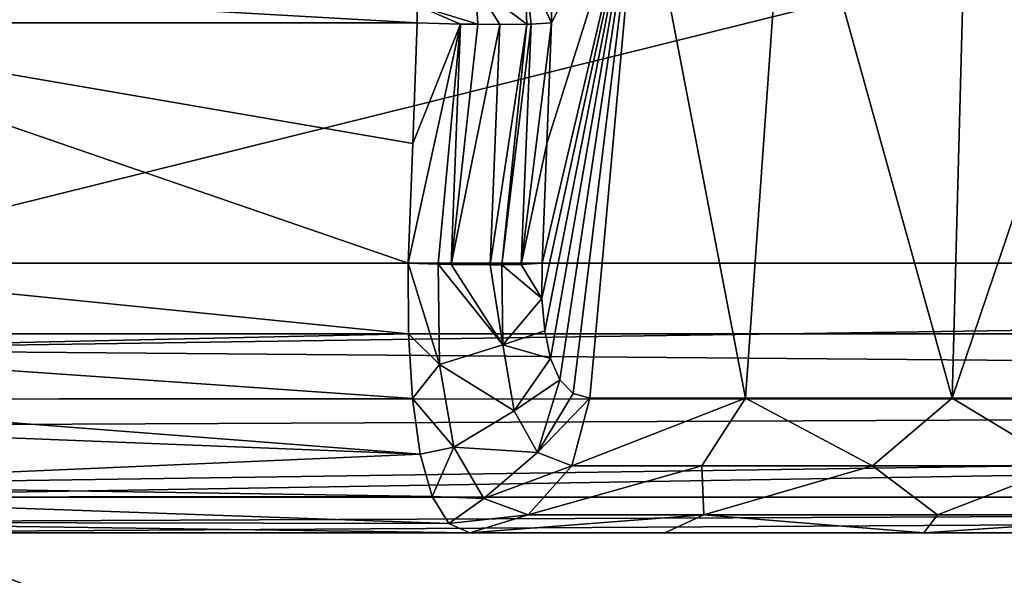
# Model space of a CAD drawing. Header units: millimetres. Extents: x -52 to 52, y -38 to 18.
# Tile 37 of 126: x -27.71 to -20.79, y -3.7 to 0.21. Entities that reach past the tile are written whole.
import ezdxf

# ---------------------------------------------------------------- set-up
doc = ezdxf.new("R2010")
doc.units = ezdxf.units.MM
doc.header["$LTSCALE"] = 65.185185
for name, color, linetype in [('108', 7, 'CONTINUOUS'), ('112', 7, 'CONTINUOUS'), ('37', 7, 'CONTINUOUS'), ('38', 7, 'CONTINUOUS'), ('39', 7, 'CONTINUOUS'), ('5', 7, 'CONTINUOUS'), ('553', 7, 'CONTINUOUS'), ('582', 7, 'CONTINUOUS'), ('583', 7, 'CONTINUOUS'), ('584', 7, 'CONTINUOUS'), ('585', 7, 'CONTINUOUS'), ('586', 7, 'CONTINUOUS'), ('647', 7, 'CONTINUOUS'), ('652', 7, 'CONTINUOUS'), ('653', 7, 'CONTINUOUS'), ('654', 7, 'CONTINUOUS'), ('655', 7, 'CONTINUOUS'), ('9', 7, 'CONTINUOUS')]:
    doc.layers.add(name, color=color, linetype=linetype)

msp = doc.modelspace()

# ---------------------------------------------------------------- linework, layer by layer
at = {"layer": '108', "linetype": 'Continuous'}
for points in [[(-32.125, -27.5, -22.3475), (32.125, -27.5, -22.3475), (-32.125, -2, -22.125), (-32.125, -27.5, -22.3475)], [(32.125, -27.5, -22.3475), (32.125, -2, -22.125), (-32.125, -2, -22.125), (32.125, -27.5, -22.3475)]]:
    msp.add_3dface(points, dxfattribs=at)
at = {"layer": '112', "linetype": 'Continuous'}
for points in [[(-32.125, -27.5, 22.3475), (-32.125, -2, 22.125), (32.125, -2, 22.125), (-32.125, -27.5, 22.3475)], [(32.125, -27.5, 22.3475), (-32.125, -27.5, 22.3475), (32.125, -2, 22.125), (32.125, -27.5, 22.3475)]]:
    msp.add_3dface(points, dxfattribs=at)
at = {"layer": '37', "linetype": 'Continuous'}
for points in [[(32.125, -2, 22.125), (-32.125, -2, 22.125), (31.4, -2, 21.4), (32.125, -2, 22.125)], [(-32.125, -2, 22.125), (-31.4, -2, 21.4), (31.4, -2, 21.4), (-32.125, -2, 22.125)], [(-32.125, -2, -22.125), (32.125, -2, -22.125), (-31.4, -2, -21.4), (-32.125, -2, -22.125)], [(-31.4, -2, -21.4), (32.125, -2, -22.125), (31.4, -2, -21.4), (-31.4, -2, -21.4)]]:
    msp.add_3dface(points, dxfattribs=at)
at = {"layer": '38', "linetype": 'Continuous'}
for points in [[(31.4, -2, 21.4), (-31.4, -2, 21.4), (31.4, 13.6, 21.8085), (31.4, -2, 21.4)], [(31.4, 13.6, 21.8085), (-31.4, -2, 21.4), (-31.4, 13.6, 21.8085), (31.4, 13.6, 21.8085)]]:
    msp.add_3dface(points, dxfattribs=at)
at = {"layer": '39', "linetype": 'Continuous'}
for points in [[(-31.4, -2, -21.4), (31.4, -2, -21.4), (-31.4, 13.6, -21.8085), (-31.4, -2, -21.4)], [(-31.4, 13.6, -21.8085), (31.4, -2, -21.4), (31.4, 13.6, -21.8085), (-31.4, 13.6, -21.8085)]]:
    msp.add_3dface(points, dxfattribs=at)
at = {"layer": '5', "linetype": 'Continuous'}
for points in [[(-34, 10.2026, 24.4756), (34, -27.5, 24.1466), (34, 10.2026, 24.4756), (-34, 10.2026, 24.4756)], [(-34, -27.5, 24.1466), (34, -27.5, 24.1466), (-34, 10.2026, 24.4756), (-34, -27.5, 24.1466)]]:
    msp.add_3dface(points, dxfattribs=at)
at = {"layer": '553', "linetype": 'Continuous'}
for points in [[(11.7377, -3.4, 10.3038), (-29.9175, -3.4, 10.3038), (11.7377, -3.4, -9.9003), (11.7377, -3.4, 10.3038)], [(-29.9175, -3.4, 10.3038), (-27.4612, -3.4, 7.4956), (11.7377, -3.4, -9.9003), (-29.9175, -3.4, 10.3038)], [(-24.5467, -3.4, -9.9004), (-28.2702, -3.4, -7.0922), (-29.9175, -3.4, -9.9004), (-24.5467, -3.4, -9.9004)], [(-27.7112, -3.4, 7.6772), (-27.4612, -3.4, 7.4956), (-29.9175, -3.4, 10.3038), (-27.7112, -3.4, 7.6772)], [(-28.0202, -3.4, -7.2738), (-28.2702, -3.4, -7.0922), (-24.5467, -3.4, -9.9004), (-28.0202, -3.4, -7.2738)], [(-27.7112, -3.4, -7.2738), (-28.0202, -3.4, -7.2738), (-24.5467, -3.4, -9.9004), (-27.7112, -3.4, -7.2738)], [(-27.4612, -3.4, -7.0922), (-27.7112, -3.4, -7.2738), (-24.5467, -3.4, -9.9004), (-27.4612, -3.4, -7.0922)], [(-27.3657, -3.4, -6.7983), (-27.4612, -3.4, -7.0922), (-24.5467, -3.4, -9.9004), (-27.3657, -3.4, -6.7983)], [(-27.4612, -3.4, 7.4956), (-27.3657, -3.4, 7.2017), (-21.355, -3.4, -7.6992), (-27.4612, -3.4, 7.4956)], [(-16.1847, -3.4, -9.9004), (-27.4612, -3.4, 7.4956), (-17.5559, -3.4, -8.4743), (-16.1847, -3.4, -9.9004)], [(-27.4612, -3.4, 7.4956), (-16.1847, -3.4, -9.9004), (11.7377, -3.4, -9.9003), (-27.4612, -3.4, 7.4956)], [(-17.5559, -3.4, -8.4743), (-27.4612, -3.4, 7.4956), (-19.3764, -3.4, -7.6992), (-17.5559, -3.4, -8.4743)], [(-19.3764, -3.4, -7.6992), (-27.4612, -3.4, 7.4956), (-21.355, -3.4, -7.6992), (-19.3764, -3.4, -7.6992)], [(-27.3657, -3.4, 7.2017), (-27.3657, -3.4, -6.7983), (-24.5467, -3.4, -9.9004), (-27.3657, -3.4, 7.2017)], [(-21.355, -3.4, -7.6992), (-27.3657, -3.4, 7.2017), (-23.1756, -3.4, -8.4743), (-21.355, -3.4, -7.6992)], [(-23.1756, -3.4, -8.4743), (-27.3657, -3.4, 7.2017), (-24.5467, -3.4, -9.9004), (-23.1756, -3.4, -8.4743)]]:
    msp.add_3dface(points, dxfattribs=at)
at = {"layer": '582', "linetype": 'Continuous'}
for points in [[(-29.9175, -1.5047, 12.301), (11.7377, -1.5047, 12.3011), (-29.7394, 8.7024, 12.836), (-29.9175, -1.5047, 12.301)], [(-29.7394, 8.7024, 12.836), (11.7377, -1.5047, 12.3011), (12.2727, 8.7024, 12.836), (-29.7394, 8.7024, 12.836)]]:
    msp.add_3dface(points, dxfattribs=at)
at = {"layer": '583', "linetype": 'Continuous'}
for points in [[(-29.888, 0.1879, -11.9863), (-24.9791, -1.5047, -11.8976), (-29.9175, -1.5047, -11.8976), (-29.888, 0.1879, -11.9863)], [(-24.9161, 0.1879, -11.9863), (-24.9478, -0.6608, -11.9418), (-29.888, 0.1879, -11.9863), (-24.9161, 0.1879, -11.9863)], [(-24.9478, -0.6608, -11.9418), (-24.9791, -1.5047, -11.8976), (-29.888, 0.1879, -11.9863), (-24.9478, -0.6608, -11.9418)]]:
    msp.add_3dface(points, dxfattribs=at)
at = {"layer": '584', "linetype": 'Continuous'}
for points in [[(11.7377, -2.459, 12.0004), (11.7377, -1.5047, 12.3011), (-29.9175, -2.1102, 12.1734), (11.7377, -2.459, 12.0004)], [(11.7377, -1.5047, 12.3011), (-29.9175, -1.5047, 12.301), (-29.9175, -2.1102, 12.1734), (11.7377, -1.5047, 12.3011)], [(-29.9175, -2.4598, 11.9999), (11.7377, -2.459, 12.0004), (-29.9175, -2.1102, 12.1734), (-29.9175, -2.4598, 11.9999)], [(11.7377, -3.1492, 11.2734), (11.7377, -2.459, 12.0004), (-29.9175, -3.1492, 11.2734), (11.7377, -3.1492, 11.2734)], [(-29.9175, -3.1492, 11.2734), (11.7377, -2.459, 12.0004), (-29.9175, -3.0665, 11.4095), (-29.9175, -3.1492, 11.2734)], [(-29.9175, -3.0665, 11.4095), (11.7377, -2.459, 12.0004), (-29.9175, -2.6482, 11.8664), (-29.9175, -3.0665, 11.4095)], [(-29.9175, -2.6482, 11.8664), (11.7377, -2.459, 12.0004), (-29.9175, -2.4598, 11.9999), (-29.9175, -2.6482, 11.8664)], [(-29.9175, -3.3249, 10.8466), (11.7377, -3.1492, 11.2734), (-29.9175, -3.1492, 11.2734), (-29.9175, -3.3249, 10.8466)], [(-29.9175, -3.4, 10.3038), (11.7377, -3.4, 10.3038), (11.7377, -3.1492, 11.2734), (-29.9175, -3.4, 10.3038)], [(-29.9175, -3.4, 10.3038), (11.7377, -3.1492, 11.2734), (-29.9175, -3.3249, 10.8466), (-29.9175, -3.4, 10.3038)]]:
    msp.add_3dface(points, dxfattribs=at)
at = {"layer": '585', "linetype": 'Continuous'}
for points in [[(-29.9175, -1.5047, -11.8976), (-24.9791, -1.5047, -11.8976), (-24.9767, -2.0001, -11.8082), (-29.9175, -1.5047, -11.8976)], [(-29.9175, -1.5047, -11.8976), (-24.9767, -2.0001, -11.8082), (-29.9175, -2.1102, -11.77), (-29.9175, -1.5047, -11.8976)], [(-24.9767, -2.0001, -11.8082), (-24.9496, -2.4567, -11.5984), (-29.9175, -2.1102, -11.77), (-24.9767, -2.0001, -11.8082)], [(-29.9175, -2.1102, -11.77), (-24.9496, -2.4567, -11.5984), (-29.9175, -2.4598, -11.5965), (-29.9175, -2.1102, -11.77)], [(-24.9496, -2.4567, -11.5984), (-24.8954, -2.8464, -11.2816), (-29.9175, -2.4598, -11.5965), (-24.9496, -2.4567, -11.5984)], [(-29.9175, -2.4598, -11.5965), (-24.8954, -2.8464, -11.2816), (-29.9175, -2.6482, -11.463), (-29.9175, -2.4598, -11.5965)], [(-29.9175, -2.6482, -11.463), (-24.8954, -2.8464, -11.2816), (-29.9175, -3.0665, -11.0061), (-29.9175, -2.6482, -11.463)], [(-24.8954, -2.8464, -11.2816), (-24.8112, -3.1453, -10.8771), (-29.9175, -3.0665, -11.0061), (-24.8954, -2.8464, -11.2816)], [(-29.9175, -3.0665, -11.0061), (-24.8112, -3.1453, -10.8771), (-29.9175, -3.1492, -10.87), (-29.9175, -3.0665, -11.0061)], [(-24.8112, -3.1453, -10.8771), (-24.695, -3.3346, -10.4078), (-29.9175, -3.1492, -10.87), (-24.8112, -3.1453, -10.8771)], [(-29.9175, -3.1492, -10.87), (-24.695, -3.3346, -10.4078), (-29.9175, -3.3249, -10.4431), (-29.9175, -3.1492, -10.87)], [(-24.5467, -3.4, -9.9004), (-29.9175, -3.4, -9.9004), (-29.9175, -3.3249, -10.4431), (-24.5467, -3.4, -9.9004)], [(-24.695, -3.3346, -10.4078), (-24.5467, -3.4, -9.9004), (-29.9175, -3.3249, -10.4431), (-24.695, -3.3346, -10.4078)]]:
    msp.add_3dface(points, dxfattribs=at)
at = {"layer": '586', "linetype": 'Continuous'}
for points in [[(-21.0401, 1.8751, -8.8863), (-21.1553, -2.4523, -8.6777), (-22.3128, 1.7174, -9.3647), (-21.0401, 1.8751, -8.8863)], [(-19.6913, 1.8751, -8.8863), (-21.1553, -2.4523, -8.6777), (-21.0401, 1.8751, -8.8863), (-19.6913, 1.8751, -8.8863)], [(-19.5761, -2.4523, -8.6777), (-21.1553, -2.4523, -8.6777), (-19.6913, 1.8751, -8.8863), (-19.5761, -2.4523, -8.6777)], [(-22.3128, 1.7174, -9.3647), (-22.6084, -2.4523, -9.2963), (-23.3516, 1.4144, -10.2834), (-22.3128, 1.7174, -9.3647)], [(-21.1553, -2.4523, -8.6777), (-22.6084, -2.4523, -9.2963), (-22.3128, 1.7174, -9.3647), (-21.1553, -2.4523, -8.6777)], [(-24.0393, -1.7524, -11.1987), (-24.0387, -1.5047, -11.2352), (-23.3516, 1.4144, -10.2834), (-24.0393, -1.7524, -11.1987)], [(-24.02, -1.9807, -11.1142), (-24.0393, -1.7524, -11.1987), (-23.3516, 1.4144, -10.2834), (-24.02, -1.9807, -11.1142)], [(-24.0387, -1.5047, -11.2352), (-24.0053, -0.6608, -11.2734), (-23.3516, 1.4144, -10.2834), (-24.0387, -1.5047, -11.2352)], [(-23.9787, -2.1755, -10.9871), (-24.02, -1.9807, -11.1142), (-23.3516, 1.4144, -10.2834), (-23.9787, -2.1755, -10.9871)], [(-24.0053, -0.6608, -11.2734), (-23.9715, 0.1879, -11.3117), (-23.3516, 1.4144, -10.2834), (-24.0053, -0.6608, -11.2734)], [(-23.913, -2.325, -10.8251), (-23.9787, -2.1755, -10.9871), (-23.3516, 1.4144, -10.2834), (-23.913, -2.325, -10.8251)], [(-23.3516, 1.4144, -10.2834), (-23.9715, 0.1879, -11.3117), (-23.9708, 0.6083, -11.3791), (-23.3516, 1.4144, -10.2834)], [(-23.8211, -2.4196, -10.6374), (-23.913, -2.325, -10.8251), (-23.3516, 1.4144, -10.2834), (-23.8211, -2.4196, -10.6374)], [(-23.703, -2.4523, -10.4347), (-23.8211, -2.4196, -10.6374), (-23.3516, 1.4144, -10.2834), (-23.703, -2.4523, -10.4347)], [(-22.6084, -2.4523, -9.2963), (-23.703, -2.4523, -10.4347), (-23.3516, 1.4144, -10.2834), (-22.6084, -2.4523, -9.2963)]]:
    msp.add_3dface(points, dxfattribs=at)
at = {"layer": '647', "linetype": 'Continuous'}
for points in [[(-24.9161, 0.1879, -11.9863), (-29.888, 0.1879, -11.9863), (-29.888, 0.4701, -12.0921), (-24.9161, 0.1879, -11.9863)], [(-24.9177, 0.309, -12.0078), (-24.9161, 0.1879, -11.9863), (-29.888, 0.4701, -12.0921), (-24.9177, 0.309, -12.0078)]]:
    msp.add_3dface(points, dxfattribs=at)
at = {"layer": '652', "linetype": 'Continuous'}
for points in [[(-24.1623, 0.59, -11.7321), (-24.1447, 0.1782, -11.6209), (-24.5068, 0.4494, -11.963), (-24.1623, 0.59, -11.7321)], [(-23.9708, 0.6083, -11.3791), (-23.9715, 0.1879, -11.3117), (-24.1623, 0.59, -11.7321), (-23.9708, 0.6083, -11.3791)], [(-24.1447, 0.1782, -11.6209), (-24.1623, 0.59, -11.7321), (-24.1158, 0.179, -11.5841), (-24.1447, 0.1782, -11.6209)], [(-24.1623, 0.59, -11.7321), (-23.9715, 0.1879, -11.3117), (-24.1158, 0.179, -11.5841), (-24.1623, 0.59, -11.7321)], [(-24.9177, 0.309, -12.0078), (-24.5068, 0.4494, -11.963), (-24.49, 0.177, -11.8901), (-24.9177, 0.309, -12.0078)], [(-24.5068, 0.4494, -11.963), (-24.1447, 0.1782, -11.6209), (-24.3361, 0.176, -11.7998), (-24.5068, 0.4494, -11.963)], [(-24.49, 0.177, -11.8901), (-24.5068, 0.4494, -11.963), (-24.3361, 0.176, -11.7998), (-24.49, 0.177, -11.8901)], [(-24.9161, 0.1879, -11.9863), (-24.9177, 0.309, -12.0078), (-24.6117, 0.179, -11.9382), (-24.9161, 0.1879, -11.9863)], [(-24.9177, 0.309, -12.0078), (-24.49, 0.177, -11.8901), (-24.6117, 0.179, -11.9382), (-24.9177, 0.309, -12.0078)]]:
    msp.add_3dface(points, dxfattribs=at)
at = {"layer": '653', "linetype": 'Continuous'}
for points in [[(-24.9791, -1.5047, -11.8976), (-24.9478, -0.6608, -11.9418), (-24.6117, 0.179, -11.9382), (-24.9791, -1.5047, -11.8976)], [(-24.9791, -1.5047, -11.8976), (-24.6117, 0.179, -11.9382), (-24.7681, -1.5113, -11.8747), (-24.9791, -1.5047, -11.8976)], [(-24.9478, -0.6608, -11.9418), (-24.9161, 0.1879, -11.9863), (-24.6117, 0.179, -11.9382), (-24.9478, -0.6608, -11.9418)], [(-24.7681, -1.5113, -11.8747), (-24.6117, 0.179, -11.9382), (-24.6777, -1.5133, -11.8505), (-24.7681, -1.5113, -11.8747)], [(-24.6117, 0.179, -11.9382), (-24.49, 0.177, -11.8901), (-24.6777, -1.5133, -11.8505), (-24.6117, 0.179, -11.9382)], [(-24.49, 0.177, -11.8901), (-24.3361, 0.176, -11.7998), (-24.6777, -1.5133, -11.8505), (-24.49, 0.177, -11.8901)], [(-24.6777, -1.5133, -11.8505), (-24.3361, 0.176, -11.7998), (-24.4043, -1.5163, -11.7148), (-24.6777, -1.5133, -11.8505)], [(-24.3361, 0.176, -11.7998), (-24.1447, 0.1782, -11.6209), (-24.4043, -1.5163, -11.7148), (-24.3361, 0.176, -11.7998)], [(-24.4043, -1.5163, -11.7148), (-24.1447, 0.1782, -11.6209), (-24.3206, -1.5159, -11.6489), (-24.4043, -1.5163, -11.7148)], [(-24.1447, 0.1782, -11.6209), (-24.1158, 0.179, -11.5841), (-24.3206, -1.5159, -11.6489), (-24.1447, 0.1782, -11.6209)], [(-24.3206, -1.5159, -11.6489), (-24.1158, 0.179, -11.5841), (-24.1845, -1.5133, -11.5031), (-24.3206, -1.5159, -11.6489)], [(-24.1158, 0.179, -11.5841), (-23.9715, 0.1879, -11.3117), (-24.1845, -1.5133, -11.5031), (-24.1158, 0.179, -11.5841)], [(-23.9715, 0.1879, -11.3117), (-24.0053, -0.6608, -11.2734), (-24.1845, -1.5133, -11.5031), (-23.9715, 0.1879, -11.3117)], [(-24.0053, -0.6608, -11.2734), (-24.0387, -1.5047, -11.2352), (-24.1845, -1.5133, -11.5031), (-24.0053, -0.6608, -11.2734)]]:
    msp.add_3dface(points, dxfattribs=at)
at = {"layer": '654', "linetype": 'Continuous'}
for points in [[(-24.9767, -2.0001, -11.8082), (-24.9791, -1.5047, -11.8976), (-24.7601, -2.2161, -11.7027), (-24.9767, -2.0001, -11.8082)], [(-24.9791, -1.5047, -11.8976), (-24.7681, -1.5113, -11.8747), (-24.7601, -2.2161, -11.7027), (-24.9791, -1.5047, -11.8976)], [(-24.7681, -1.5113, -11.8747), (-24.6777, -1.5133, -11.8505), (-24.314, -2.0775, -11.521), (-24.7681, -1.5113, -11.8747)], [(-24.7681, -1.5113, -11.8747), (-24.314, -2.0775, -11.521), (-24.7601, -2.2161, -11.7027), (-24.7681, -1.5113, -11.8747)], [(-24.6777, -1.5133, -11.8505), (-24.4043, -1.5163, -11.7148), (-24.314, -2.0775, -11.521), (-24.6777, -1.5133, -11.8505)], [(-24.4043, -1.5163, -11.7148), (-24.3206, -1.5159, -11.6489), (-24.314, -2.0775, -11.521), (-24.4043, -1.5163, -11.7148)], [(-24.0393, -1.7524, -11.1987), (-24.3206, -1.5159, -11.6489), (-24.1845, -1.5133, -11.5031), (-24.0393, -1.7524, -11.1987)], [(-24.3206, -1.5159, -11.6489), (-24.0393, -1.7524, -11.1987), (-24.314, -2.0775, -11.521), (-24.3206, -1.5159, -11.6489)], [(-24.0387, -1.5047, -11.2352), (-24.0393, -1.7524, -11.1987), (-24.1845, -1.5133, -11.5031), (-24.0387, -1.5047, -11.2352)], [(-24.0393, -1.7524, -11.1987), (-24.02, -1.9807, -11.1142), (-24.314, -2.0775, -11.521), (-24.0393, -1.7524, -11.1987)], [(-24.9496, -2.4567, -11.5984), (-24.9767, -2.0001, -11.8082), (-24.7601, -2.2161, -11.7027), (-24.9496, -2.4567, -11.5984)], [(-24.02, -1.9807, -11.1142), (-23.9787, -2.1755, -10.9871), (-24.314, -2.0775, -11.521), (-24.02, -1.9807, -11.1142)], [(-24.314, -2.0775, -11.521), (-24.2354, -2.5424, -11.2146), (-24.7601, -2.2161, -11.7027), (-24.314, -2.0775, -11.521)], [(-24.314, -2.0775, -11.521), (-23.9787, -2.1755, -10.9871), (-24.2354, -2.5424, -11.2146), (-24.314, -2.0775, -11.521)], [(-23.9787, -2.1755, -10.9871), (-23.913, -2.325, -10.8251), (-24.2354, -2.5424, -11.2146), (-23.9787, -2.1755, -10.9871)], [(-24.9496, -2.4567, -11.5984), (-24.7601, -2.2161, -11.7027), (-24.6598, -2.7979, -11.2907), (-24.9496, -2.4567, -11.5984)], [(-24.7601, -2.2161, -11.7027), (-24.2354, -2.5424, -11.2146), (-24.6598, -2.7979, -11.2907), (-24.7601, -2.2161, -11.7027)], [(-24.2354, -2.5424, -11.2146), (-23.913, -2.325, -10.8251), (-24.0711, -2.8356, -10.7955), (-24.2354, -2.5424, -11.2146)], [(-23.913, -2.325, -10.8251), (-23.8211, -2.4196, -10.6374), (-24.0711, -2.8356, -10.7955), (-23.913, -2.325, -10.8251)], [(-23.8211, -2.4196, -10.6374), (-23.703, -2.4523, -10.4347), (-24.0711, -2.8356, -10.7955), (-23.8211, -2.4196, -10.6374)], [(-24.8954, -2.8464, -11.2816), (-24.9496, -2.4567, -11.5984), (-24.6598, -2.7979, -11.2907), (-24.8954, -2.8464, -11.2816)], [(-24.0711, -2.8356, -10.7955), (-23.703, -2.4523, -10.4347), (-23.8303, -2.9299, -10.3541), (-24.0711, -2.8356, -10.7955)], [(-24.2354, -2.5424, -11.2146), (-24.0711, -2.8356, -10.7955), (-24.6598, -2.7979, -11.2907), (-24.2354, -2.5424, -11.2146)], [(-24.8112, -3.1453, -10.8771), (-24.8954, -2.8464, -11.2816), (-24.6598, -2.7979, -11.2907), (-24.8112, -3.1453, -10.8771)], [(-24.8112, -3.1453, -10.8771), (-24.6598, -2.7979, -11.2907), (-24.4478, -3.1604, -10.7336), (-24.8112, -3.1453, -10.8771)], [(-24.6598, -2.7979, -11.2907), (-24.0711, -2.8356, -10.7955), (-24.4478, -3.1604, -10.7336), (-24.6598, -2.7979, -11.2907)], [(-24.0711, -2.8356, -10.7955), (-23.8303, -2.9299, -10.3541), (-24.4478, -3.1604, -10.7336), (-24.0711, -2.8356, -10.7955)], [(-24.4478, -3.1604, -10.7336), (-23.8303, -2.9299, -10.3541), (-24.1375, -3.2749, -10.1595), (-24.4478, -3.1604, -10.7336)], [(-24.695, -3.3346, -10.4078), (-24.8112, -3.1453, -10.8771), (-24.4478, -3.1604, -10.7336), (-24.695, -3.3346, -10.4078)], [(-24.695, -3.3346, -10.4078), (-24.4478, -3.1604, -10.7336), (-24.1375, -3.2749, -10.1595), (-24.695, -3.3346, -10.4078)], [(-24.5467, -3.4, -9.9004), (-24.695, -3.3346, -10.4078), (-24.1375, -3.2749, -10.1595), (-24.5467, -3.4, -9.9004)]]:
    msp.add_3dface(points, dxfattribs=at)
at = {"layer": '655', "linetype": 'Continuous'}
for points in [[(-23.703, -2.4523, -10.4347), (-22.6084, -2.4523, -9.2963), (-23.8303, -2.9299, -10.3541), (-23.703, -2.4523, -10.4347)], [(-23.8303, -2.9299, -10.3541), (-22.6084, -2.4523, -9.2963), (-22.915, -2.9299, -9.336), (-23.8303, -2.9299, -10.3541)], [(-22.915, -2.9299, -9.336), (-22.6084, -2.4523, -9.2963), (-21.7156, -2.9299, -8.6759), (-22.915, -2.9299, -9.336)], [(-22.6084, -2.4523, -9.2963), (-21.1553, -2.4523, -8.6777), (-21.7156, -2.9299, -8.6759), (-22.6084, -2.4523, -9.2963)], [(-21.7156, -2.9299, -8.6759), (-21.1553, -2.4523, -8.6777), (-20.3657, -2.9299, -8.4474), (-21.7156, -2.9299, -8.6759)], [(-21.1553, -2.4523, -8.6777), (-19.5761, -2.4523, -8.6777), (-20.3657, -2.9299, -8.4474), (-21.1553, -2.4523, -8.6777)], [(-24.1375, -3.2749, -10.1595), (-22.915, -2.9299, -9.336), (-22.9004, -3.2749, -8.8729), (-24.1375, -3.2749, -10.1595)], [(-24.1375, -3.2749, -10.1595), (-23.8303, -2.9299, -10.3541), (-22.915, -2.9299, -9.336), (-24.1375, -3.2749, -10.1595)], [(-22.915, -2.9299, -9.336), (-21.7156, -2.9299, -8.6759), (-22.9004, -3.2749, -8.8729), (-22.915, -2.9299, -9.336)], [(-22.9004, -3.2749, -8.8729), (-21.7156, -2.9299, -8.6759), (-21.2581, -3.2749, -8.1738), (-22.9004, -3.2749, -8.8729)], [(-21.7156, -2.9299, -8.6759), (-20.3657, -2.9299, -8.4474), (-21.2581, -3.2749, -8.1738), (-21.7156, -2.9299, -8.6759)], [(-21.2581, -3.2749, -8.1738), (-20.3657, -2.9299, -8.4474), (-19.4733, -3.2749, -8.1738), (-21.2581, -3.2749, -8.1738)], [(-23.1756, -3.4, -8.4743), (-24.5467, -3.4, -9.9004), (-22.9004, -3.2749, -8.8729), (-23.1756, -3.4, -8.4743)], [(-24.5467, -3.4, -9.9004), (-24.1375, -3.2749, -10.1595), (-22.9004, -3.2749, -8.8729), (-24.5467, -3.4, -9.9004)], [(-21.355, -3.4, -7.6992), (-23.1756, -3.4, -8.4743), (-22.9004, -3.2749, -8.8729), (-21.355, -3.4, -7.6992)], [(-21.355, -3.4, -7.6992), (-22.9004, -3.2749, -8.8729), (-21.2581, -3.2749, -8.1738), (-21.355, -3.4, -7.6992)], [(-19.3764, -3.4, -7.6992), (-21.355, -3.4, -7.6992), (-19.4733, -3.2749, -8.1738), (-19.3764, -3.4, -7.6992)], [(-21.355, -3.4, -7.6992), (-21.2581, -3.2749, -8.1738), (-19.4733, -3.2749, -8.1738), (-21.355, -3.4, -7.6992)]]:
    msp.add_3dface(points, dxfattribs=at)
at = {"layer": '9', "linetype": 'Continuous'}
for points in [[(34, -27.5, -24.1466), (-34, -27.5, -24.1466), (34, 10.2026, -24.4756), (34, -27.5, -24.1466)], [(34, 10.2026, -24.4756), (-34, -27.5, -24.1466), (-34, 10.2026, -24.4756), (34, 10.2026, -24.4756)]]:
    msp.add_3dface(points, dxfattribs=at)

doc.saveas('drawing.dxf')
